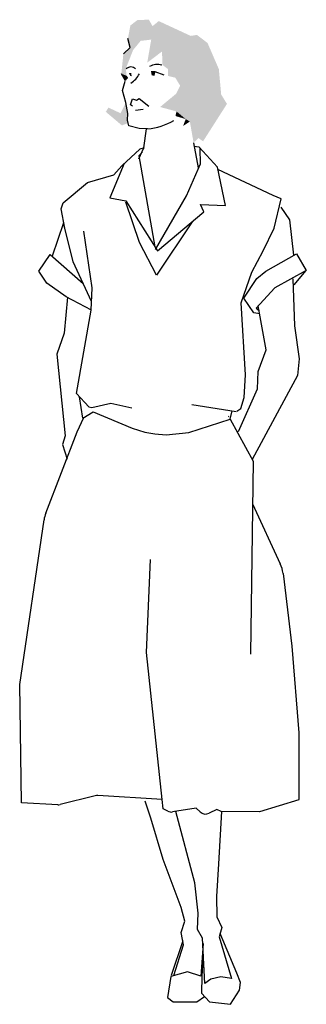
# Model space of a CAD drawing. Header units: millimetres. Extents: x -9704 to 3214, y -3659 to 2082.
# Tile 11 of 33: x -8505 to -8456, y 1209 to 1380. Entities that reach past the tile are written whole.
import ezdxf

# ---------------------------------------------------------------- set-up
doc = ezdxf.new("R2010")
doc.units = ezdxf.units.MM
doc.header["$LTSCALE"] = 100
doc.layers.add('A-Ansi-Grün', color=120, linetype='Continuous')
doc.layers.get('0').freeze()

# ---------------------------------------------------------------- blocks, each defined once
blk = doc.blocks.new('2DPERS18')
for p, q in [((0.2678, 1.656), (0.264, 1.6716)), ((0.2562, 1.6451), (0.2678, 1.656)), ((0.2601, 1.5982), (0.2527, 1.6105)), ((0.3111, 1.6137), (0.3043, 1.6137)), ((0.3271, 1.6078), (0.3111, 1.6137)), ((0.2546, 1.5816), (0.2593, 1.5975)), ((0.2605, 1.5608), (0.2546, 1.5816)), ((0.2641, 1.5417), (0.2605, 1.5608)), ((0.2685, 1.5568), (0.2719, 1.5668)), ((0.2722, 1.5544), (0.2685, 1.5568)), ((0.2719, 1.5668), (0.2787, 1.5648)), ((0.2787, 1.5648), (0.2834, 1.5673)), ((0.2834, 1.5673), (0.3003, 1.5542)), ((0.2632, 1.5301), (0.2641, 1.5417)), ((0.2908, 1.5485), (0.2774, 1.5468)), ((0.2658, 1.5202), (0.2632, 1.5301)), ((0.2835, 1.5155), (0.2658, 1.5202)), ((0.2982, 1.5151), (0.2835, 1.5155)), ((0.2918, 1.4818), (0.2961, 1.5149)), ((0.3867, 1.4472), (0.3785, 1.4905)), ((0.2849, 1.4794), (0.2536, 1.4508)), ((0.2833, 1.4631), (0.2918, 1.4818)), ((0.2895, 1.4749), (0.2833, 1.468)), ((0.2924, 1.4821), (0.2849, 1.4794)), ((0.3874, 1.4831), (0.3787, 1.4843)), ((0.4193, 1.4483), (0.3874, 1.4831)), ((0.3898, 1.4542), (0.3894, 1.481)), ((0.2578, 1.4547), (0.2325, 1.3954)), ((0.2833, 1.468), (0.3108, 1.3102)), ((0.3655, 1.3987), (0.3898, 1.4542)), ((0.1938, 1.4216), (0.2396, 1.4351)), ((0.2396, 1.4351), (0.2536, 1.4508)), ((0.4334, 1.3821), (0.4193, 1.4483)), ((0.516, 1.3992), (0.4202, 1.4443)), ((0.1518, 1.3868), (0.1938, 1.4216)), ((0.1483, 1.3759), (0.1518, 1.3868)), ((0.2325, 1.3954), (0.2607, 1.3898)), ((0.2607, 1.3898), (0.3152, 1.3032)), ((0.284, 1.3179), (0.2607, 1.3876)), ((0.3117, 1.3053), (0.3655, 1.3987)), ((0.3898, 1.3839), (0.4334, 1.3821)), ((0.3958, 1.3707), (0.3898, 1.3839)), ((0.5299, 1.3933), (0.516, 1.3992)), ((0.5179, 1.3426), (0.5299, 1.3933)), ((0.1547, 1.3424), (0.1483, 1.3759)), ((0.3152, 1.3032), (0.3958, 1.3707)), ((0.5292, 1.3791), (0.5446, 1.3573)), ((0.1524, 1.3519), (0.1328, 1.2941)), ((0.1692, 1.2842), (0.1524, 1.3519)), ((0.3754, 1.3536), (0.3138, 1.2611)), ((0.5446, 1.3573), (0.5516, 1.2957)), ((0.2021, 1.239), (0.1874, 1.3376)), ((0.4985, 1.3034), (0.5179, 1.3426)), ((0.3138, 1.2611), (0.284, 1.3179)), ((0.479, 1.2665), (0.4985, 1.3034)), ((0.1096, 1.2678), (0.1294, 1.2971)), ((0.1294, 1.2971), (0.1867, 1.2463)), ((0.201, 1.2152), (0.1692, 1.2842)), ((0.5031, 1.2677), (0.5563, 1.2982)), ((0.5563, 1.2982), (0.5736, 1.2694)), ((0.1234, 1.247), (0.1096, 1.2678)), ((0.4608, 1.213), (0.479, 1.2665)), ((0.4875, 1.2555), (0.5031, 1.2677)), ((0.5736, 1.2694), (0.5187, 1.239)), ((0.5729, 1.2692), (0.5518, 1.2445)), ((0.4651, 1.2209), (0.4875, 1.2555)), ((0.5504, 1.2545), (0.5533, 1.1731)), ((0.1569, 1.2236), (0.1234, 1.247)), ((0.2003, 1.2004), (0.2021, 1.239)), ((0.5187, 1.239), (0.4866, 1.204)), ((0.1591, 1.2228), (0.1535, 1.1606)), ((0.2007, 1.2002), (0.1569, 1.2236)), ((0.4682, 1.0881), (0.4608, 1.213)), ((0.4825, 1.1955), (0.4651, 1.2209)), ((0.1751, 1.0558), (0.2003, 1.2004)), ((0.4866, 1.204), (0.4917, 1.1998)), ((0.5037, 1.1316), (0.4902, 1.2079)), ((0.4927, 1.1939), (0.4825, 1.1955)), ((0.5533, 1.1731), (0.5609, 1.1161)), ((0.1535, 1.1606), (0.1405, 1.1237)), ((0.4902, 1.0936), (0.5037, 1.1316)), ((0.1405, 1.1237), (0.155, 0.9825)), ((0.5609, 1.1161), (0.5583, 1.0869)), ((0.4888, 1.0639), (0.4902, 1.0936)), ((0.4657, 1.049), (0.4682, 1.0881)), ((0.5583, 1.0869), (0.4798, 0.9413)), ((0.4558, 0.9898), (0.4888, 1.0639)), ((0.1751, 1.0558), (0.1962, 1.0326)), ((0.186, 1.0129), (0.1803, 1.05)), ((0.4598, 1.0294), (0.4657, 1.049)), ((0.1962, 1.0326), (0.2014, 1.0313)), ((0.2014, 1.0313), (0.2345, 1.0389)), ((0.2345, 1.0389), (0.2498, 1.0353)), ((0.2498, 1.0353), (0.271, 1.0306)), ((0.3752, 1.0366), (0.4521, 1.0244)), ((0.4415, 1.0109), (0.4447, 1.0255)), ((0.453, 1.025), (0.4598, 1.0294)), ((0.1761, 0.9891), (0.1874, 1.0138)), ((0.186, 1.0129), (0.2035, 1.0238)), ((0.2035, 1.0238), (0.2712, 0.9956)), ((0.3696, 0.9881), (0.4415, 1.0109)), ((0.4388, 1.0158), (0.4395, 1.0163)), ((0.4415, 1.0109), (0.4813, 0.9385)), ((0.2712, 0.9956), (0.2935, 0.9886)), ((0.1217, 0.8483), (0.1761, 0.9891)), ((0.155, 0.9825), (0.1506, 0.9673)), ((0.2935, 0.9886), (0.3105, 0.9855)), ((0.3105, 0.9855), (0.3302, 0.9841)), ((0.3302, 0.9841), (0.3696, 0.9881)), ((0.1506, 0.9673), (0.1586, 0.9418)), ((0.4813, 0.9385), (0.4765, 0.6036)), ((0.4802, 0.8644), (0.5284, 0.7604)), ((0.0764, 0.5506), (0.1186, 0.8363)), ((0.2961, 0.6063), (0.3033, 0.7674)), ((0.5332, 0.7435), (0.5484, 0.6175)), ((0.5484, 0.6175), (0.5608, 0.4669)), ((0.3234, 0.3514), (0.2961, 0.6063)), ((0.0795, 0.3457), (0.0764, 0.5506)), ((0.5608, 0.4669), (0.5607, 0.3514)), ((0.1424, 0.3419), (0.0795, 0.3457)), ((0.2073, 0.3577), (0.1467, 0.3423)), ((0.3234, 0.3514), (0.2116, 0.3581)), ((0.3037, 0.3186), (0.2938, 0.3481)), ((0.3251, 0.3349), (0.3234, 0.3514)), ((0.5607, 0.3509), (0.4926, 0.3296)), ((0.3331, 0.3309), (0.3251, 0.3349)), ((0.3825, 0.336), (0.3415, 0.3297)), ((0.38, 0.2067), (0.3471, 0.3303)), ((0.3893, 0.3297), (0.3825, 0.336)), ((0.4185, 0.334), (0.4052, 0.3274)), ((0.4256, 0.3305), (0.4185, 0.334)), ((0.4266, 0.3305), (0.4212, 0.2394)), ((0.4926, 0.3296), (0.4256, 0.3305)), ((0.3251, 0.2473), (0.3037, 0.3186)), ((0.3564, 0.1639), (0.3251, 0.2473)), ((0.4212, 0.2394), (0.418, 0.1827)), ((0.3862, 0.1539), (0.38, 0.2067)), ((0.418, 0.1827), (0.4184, 0.1475)), ((0.3626, 0.1402), (0.3564, 0.1639)), ((0.3846, 0.1255), (0.3862, 0.1539)), ((0.3562, 0.1205), (0.3626, 0.1402)), ((0.4184, 0.1475), (0.4272, 0.1291)), ((0.3605, 0.099), (0.3562, 0.1205)), ((0.3932, 0.1107), (0.3846, 0.1255)), ((0.4272, 0.1291), (0.4223, 0.1132)), ((0.3592, 0.1058), (0.339, 0.0456)), ((0.3975, 0.0322), (0.3932, 0.1107)), ((0.4223, 0.1132), (0.444, 0.0408)), ((0.4533, 0.0501), (0.424, 0.1187)), ((0.3435, 0.0456), (0.3605, 0.099)), ((0.3946, 0.1011), (0.3908, 0.0448)), ((0.3948, 0.083), (0.3922, 0.0446)), ((0.3677, 0.0524), (0.3528, 0.0481)), ((0.3908, 0.0448), (0.3677, 0.0524)), ((0.3388, 0.0443), (0.3327, 0.0079)), ((0.3528, 0.0481), (0.3388, 0.0443)), ((0.3922, 0.0446), (0.3917, 0.0152)), ((0.4079, 0.0396), (0.3975, 0.0322)), ((0.425, 0.0434), (0.4079, 0.0396)), ((0.444, 0.0408), (0.425, 0.0434)), ((0.4593, 0.0337), (0.4533, 0.0501)), ((0.4422, -0.0042), (0.4575, 0.0201)), ((0.4575, 0.0201), (0.4593, 0.0337)), ((0.3327, 0.0079), (0.3423, 0)), ((0.3423, 0), (0.3838, 0)), ((0.3838, 0), (0.3971, 0.0092)), ((0.3917, 0.0152), (0.4054, 0)), ((0.4054, 0), (0.4422, -0.0042))]:
    blk.add_line(p, q)
for centre, radius, start, end in [((0.3156, 1.597), 0.0295, 75.703, 117.9826), ((0.2693, 1.6116), 0.0108, 41.8202, 138.1798), ((0.248, 1.6293), 0.0408, 300.8296, 332.2667), ((0.2885, 1.6276), 0.1129, 274.8863, 299.4409), ((0.1741, 0.828), 0.0562, 158.902, 171.5962), ((0.4774, 0.7368), 0.0562, 6.9068, 24.8441), ((0.1432, 0.3559), 0.014, 266.4869, 284.2695), ((0.2107, 0.3441), 0.014, 86.588, 104.2695), ((0.3393, 0.3435), 0.014, 243.9044, 278.8181), ((0.3989, 0.3399), 0.014, 226.9138, 296.5021)]:
    blk.add_arc(centre, radius, start, end)
for points in [[(0.2806, 1.7037), (0.2731, 1.6517), (0.264, 1.6716), (0.2678, 1.656)], [(0.2806, 1.7037), (0.2684, 1.6943), (0.264, 1.6716)], [(0.3004, 1.7043), (0.2862, 1.6676), (0.2806, 1.7037), (0.2731, 1.6517)], [(0.3068, 1.6931), (0.3045, 1.6697), (0.3004, 1.7043), (0.2862, 1.6676)], [(0.373, 1.6762), (0.3232, 1.6491), (0.3175, 1.7019), (0.2976, 1.6297)], [(0.3175, 1.7019), (0.2976, 1.6297), (0.3068, 1.6931), (0.3045, 1.6697)], [(0.3838, 1.6779), (0.3241, 1.6257), (0.373, 1.6762), (0.3232, 1.6491)], [(0.4022, 1.6639), (0.3337, 1.6186), (0.3838, 1.6779), (0.3241, 1.6257)], [(0.4218, 1.6186), (0.3337, 1.6067), (0.4022, 1.6639), (0.3337, 1.6186)], [(0.2562, 1.6451), (0.2527, 1.6105), (0.2605, 1.6197), (0.2617, 1.607)], [(0.2678, 1.656), (0.2562, 1.6451), (0.2731, 1.6517), (0.2605, 1.6197)], [(0.2527, 1.6105), (0.2617, 1.607), (0.2601, 1.5982), (0.2646, 1.6036)], [(0.2655, 1.612), (0.2697, 1.612), (0.268, 1.607), (0.2706, 1.6061)], [(0.3119, 1.6137), (0.3043, 1.6146), (0.3102, 1.607), (0.3052, 1.6078)], [(0.4259, 1.5744), (0.3462, 1.6037), (0.4218, 1.6186), (0.3337, 1.6067)], [(0.4359, 1.5582), (0.3547, 1.5898), (0.4259, 1.5744), (0.3462, 1.6037)], [(0.3547, 1.5898), (0.3715, 1.5276), (0.3478, 1.5759), (0.3644, 1.5318)], [(0.3945, 1.4933), (0.3715, 1.5276), (0.4359, 1.5582), (0.3547, 1.5898)], [(0.3478, 1.5759), (0.3644, 1.5318), (0.3199, 1.5528), (0.3484, 1.5451)], [(0.2514, 1.5419), (0.2537, 1.5208), (0.2605, 1.5608), (0.2651, 1.5253)], [(0.2303, 1.5518), (0.2257, 1.5444), (0.2514, 1.5419), (0.2537, 1.5208)], [(0.3644, 1.5318), (0.3466, 1.5372), (0.3484, 1.5451)], [(0.3715, 1.5276), (0.3597, 1.5198), (0.3644, 1.5318)], [(0.3945, 1.4933), (0.3715, 1.5276), (0.3864, 1.4989)], [(0.3864, 1.4989), (0.378, 1.4909), (0.3715, 1.5276)]]:
    blk.add_solid(points)

msp = doc.modelspace()

# ---------------------------------------------------------------- block references
at = {"layer": 'A-Ansi-Grün', "xscale": 100, "yscale": 100, "zscale": 100}
msp.add_blockref('2DPERS18', (-8512.97, 1209.38), dxfattribs=at)

doc.saveas('drawing.dxf')
